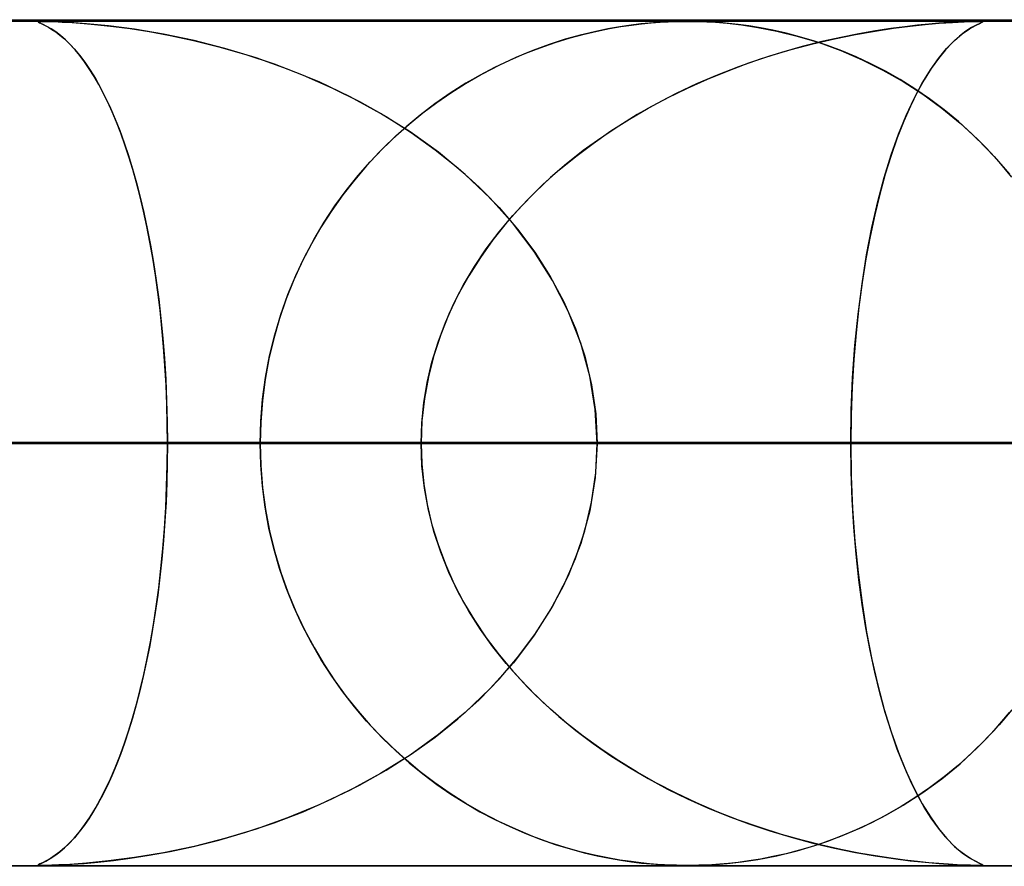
# Model space of a CAD drawing. Header units: millimetres. Extents: x -550 to 550, y -599 to 599.
# Tile 41 of 47: x 197 to 209, y 589 to 599. Entities that reach past the tile are written whole.
import ezdxf

# ---------------------------------------------------------------- set-up
doc = ezdxf.new("R2010")
doc.units = ezdxf.units.MM
doc.layers.add('HIDDEN', color=7, linetype='Continuous')
doc.layers.add('THICK', color=7, linetype='Continuous')

msp = doc.modelspace()

# ---------------------------------------------------------------- linework, layer by layer
at = {"layer": 'HIDDEN'}
for p, q in [((229.578, 598.99), (0, 598.99)), ((451, 598.99), (0, 598.99)), ((229.578, 598.99), (0, 598.99)), ((220.245, 598.98), (0, 598.98)), ((197.524, 598.976), (197.538, 598.979)), ((197.547, 598.98), (197.53, 598.978)), ((197.538, 598.979), (197.569, 598.98)), ((197.576, 598.98), (197.547, 598.98)), ((197.621, 598.979), (197.576, 598.98)), ((197.576, 598.98), (197.631, 598.979)), ((197.683, 598.978), (197.621, 598.979)), ((197.631, 598.979), (197.708, 598.977)), ((205.072, 598.978), (205.003, 598.976)), ((205.055, 598.978), (205.129, 598.98)), ((205.136, 598.98), (205.072, 598.978)), ((205.129, 598.98), (205.2, 598.98)), ((205.199, 598.98), (205.136, 598.98)), ((205.264, 598.98), (205.199, 598.98)), ((205.2, 598.98), (205.271, 598.979)), ((205.333, 598.978), (205.264, 598.98)), ((205.271, 598.979), (205.346, 598.978)), ((205.407, 598.976), (205.333, 598.978)), ((208.471, 598.975), (208.571, 598.979)), ((208.546, 598.978), (208.476, 598.976)), ((208.599, 598.98), (208.546, 598.978)), ((208.571, 598.979), (208.638, 598.98)), ((208.639, 598.98), (208.599, 598.98)), ((208.638, 598.98), (208.677, 598.979)), ((208.667, 598.98), (208.639, 598.98)), ((208.685, 598.978), (208.667, 598.98)), ((208.677, 598.979), (208.691, 598.975)), ((197.53, 598.978), (197.524, 598.975)), ((197.528, 598.97), (197.524, 598.976)), ((197.524, 598.975), (197.528, 598.97)), ((197.528, 598.97), (197.54, 598.964)), ((197.548, 598.96), (197.528, 598.97)), ((197.54, 598.964), (197.559, 598.955)), ((197.581, 598.944), (197.548, 598.96)), ((197.559, 598.955), (197.583, 598.944)), ((197.626, 598.921), (197.581, 598.944)), ((197.583, 598.944), (197.612, 598.929)), ((197.612, 598.929), (197.646, 598.91)), ((197.678, 598.891), (197.626, 598.921)), ((197.646, 598.91), (197.686, 598.886)), ((197.732, 598.855), (197.678, 598.891)), ((197.768, 598.974), (197.683, 598.978)), ((197.686, 598.886), (197.731, 598.856)), ((197.708, 598.977), (197.806, 598.972)), ((197.898, 598.967), (197.768, 598.974)), ((197.806, 598.972), (197.924, 598.965)), ((198.094, 598.953), (197.898, 598.967)), ((197.924, 598.965), (198.065, 598.955)), ((198.065, 598.955), (198.229, 598.94)), ((198.354, 598.927), (198.094, 598.953)), ((198.229, 598.94), (198.412, 598.92)), ((198.662, 598.887), (198.354, 598.927)), ((198.412, 598.92), (198.611, 598.894)), ((198.611, 598.894), (198.834, 598.86)), ((199.006, 598.829), (198.662, 598.887)), ((203.978, 598.829), (204.134, 598.865)), ((204.258, 598.891), (204.101, 598.858)), ((204.134, 598.865), (204.279, 598.895)), ((204.402, 598.916), (204.258, 598.891)), ((204.279, 598.895), (204.414, 598.918)), ((204.533, 598.935), (204.402, 598.916)), ((204.414, 598.918), (204.539, 598.936)), ((204.649, 598.95), (204.533, 598.935)), ((204.539, 598.936), (204.658, 598.951)), ((204.752, 598.96), (204.649, 598.95)), ((204.658, 598.951), (204.772, 598.962)), ((204.845, 598.967), (204.752, 598.96)), ((204.772, 598.962), (204.877, 598.97)), ((204.928, 598.973), (204.845, 598.967)), ((204.877, 598.97), (204.972, 598.975)), ((205.003, 598.976), (204.928, 598.973)), ((204.972, 598.975), (205.055, 598.978)), ((205.346, 598.978), (205.429, 598.975)), ((205.489, 598.972), (205.407, 598.976)), ((205.429, 598.975), (205.533, 598.969)), ((205.582, 598.965), (205.489, 598.972)), ((205.533, 598.969), (205.668, 598.958)), ((205.685, 598.956), (205.582, 598.965)), ((205.668, 598.958), (205.838, 598.939)), ((205.8, 598.944), (205.685, 598.956)), ((205.926, 598.927), (205.8, 598.944)), ((205.838, 598.939), (206.034, 598.909)), ((206.064, 598.904), (205.926, 598.927)), ((206.034, 598.909), (206.256, 598.866)), ((206.211, 598.876), (206.064, 598.904)), ((206.366, 598.841), (206.211, 598.876)), ((206.256, 598.866), (206.498, 598.807)), ((207.186, 598.825), (207.419, 598.866)), ((207.422, 598.867), (207.225, 598.833)), ((207.419, 598.866), (207.635, 598.899)), ((207.605, 598.895), (207.422, 598.867)), ((207.772, 598.917), (207.605, 598.895)), ((207.635, 598.899), (207.832, 598.924)), ((207.921, 598.934), (207.772, 598.917)), ((207.832, 598.924), (208.009, 598.943)), ((208.053, 598.947), (207.921, 598.934)), ((208.009, 598.943), (208.177, 598.957)), ((208.173, 598.957), (208.053, 598.947)), ((208.286, 598.965), (208.173, 598.957)), ((208.177, 598.957), (208.335, 598.968)), ((208.389, 598.971), (208.286, 598.965)), ((208.335, 598.968), (208.471, 598.975)), ((208.476, 598.976), (208.389, 598.971)), ((208.493, 598.863), (208.417, 598.806)), ((208.449, 598.831), (208.534, 598.89)), ((208.56, 598.906), (208.493, 598.863)), ((208.534, 598.89), (208.604, 598.93)), ((208.615, 598.935), (208.56, 598.906)), ((208.604, 598.93), (208.657, 598.955)), ((208.656, 598.955), (208.615, 598.935)), ((208.682, 598.967), (208.656, 598.955)), ((208.657, 598.955), (208.685, 598.969)), ((208.691, 598.975), (208.682, 598.967)), ((208.692, 598.975), (208.685, 598.978)), ((208.685, 598.969), (208.692, 598.975)), ((197.731, 598.856), (197.78, 598.818)), ((197.788, 598.812), (197.732, 598.855)), ((197.78, 598.818), (197.833, 598.773)), ((197.845, 598.762), (197.788, 598.812)), ((197.833, 598.773), (197.889, 598.719)), ((197.902, 598.707), (197.845, 598.762)), ((198.834, 598.86), (199.084, 598.814)), ((199.366, 598.754), (199.006, 598.829)), ((199.084, 598.814), (199.361, 598.755)), ((199.361, 598.755), (199.66, 598.68)), ((199.732, 598.661), (199.366, 598.754)), ((203.754, 598.768), (203.566, 598.707)), ((203.637, 598.731), (203.812, 598.785)), ((203.933, 598.818), (203.754, 598.768)), ((203.812, 598.785), (203.978, 598.829)), ((204.101, 598.858), (203.933, 598.818)), ((206.526, 598.799), (206.366, 598.841)), ((206.498, 598.807), (206.756, 598.729)), ((206.689, 598.751), (206.526, 598.799)), ((206.683, 598.715), (206.938, 598.774)), ((206.855, 598.695), (206.689, 598.751)), ((207.014, 598.791), (206.791, 598.741)), ((206.938, 598.774), (207.186, 598.825)), ((207.225, 598.833), (207.014, 598.791)), ((208.264, 598.658), (208.358, 598.754)), ((208.417, 598.806), (208.335, 598.731)), ((208.358, 598.754), (208.449, 598.831)), ((197.889, 598.719), (197.949, 598.656)), ((197.959, 598.644), (197.902, 598.707)), ((197.949, 598.656), (198.01, 598.582)), ((198.016, 598.576), (197.959, 598.644)), ((199.66, 598.68), (199.978, 598.588)), ((200.102, 598.549), (199.732, 598.661)), ((203.371, 598.636), (203.169, 598.552)), ((203.277, 598.599), (203.457, 598.669)), ((203.566, 598.707), (203.371, 598.636)), ((203.457, 598.669), (203.637, 598.731)), ((206.176, 598.571), (206.428, 598.647)), ((206.557, 598.682), (206.313, 598.613)), ((206.428, 598.647), (206.683, 598.715)), ((206.791, 598.741), (206.557, 598.682)), ((206.756, 598.729), (207.014, 598.635)), ((207.024, 598.631), (206.855, 598.695)), ((207.014, 598.635), (207.266, 598.527)), ((207.195, 598.56), (207.024, 598.631)), ((208.251, 598.643), (208.167, 598.54)), ((208.169, 598.543), (208.264, 598.658)), ((208.335, 598.731), (208.251, 598.643)), ((198.01, 598.582), (198.074, 598.497)), ((198.072, 598.5), (198.016, 598.576)), ((199.978, 598.588), (200.313, 598.477)), ((200.473, 598.417), (200.102, 598.549)), ((202.922, 598.437), (203.099, 598.521)), ((203.169, 598.552), (202.968, 598.459)), ((203.099, 598.521), (203.277, 598.599)), ((206.06, 598.533), (205.804, 598.443)), ((205.927, 598.488), (206.176, 598.571)), ((206.313, 598.613), (206.06, 598.533)), ((207.367, 598.479), (207.195, 598.56)), ((207.266, 598.527), (207.512, 598.405)), ((208.072, 598.407), (208.169, 598.543)), ((208.167, 598.54), (208.083, 598.422)), ((198.128, 598.418), (198.072, 598.5)), ((198.074, 598.497), (198.138, 598.404)), ((198.184, 598.33), (198.128, 598.418)), ((198.138, 598.404), (198.2, 598.303)), ((200.313, 598.477), (200.658, 598.344)), ((200.844, 598.264), (200.473, 598.417)), ((202.747, 598.344), (202.922, 598.437)), ((202.968, 598.459), (202.772, 598.357)), ((205.438, 598.297), (205.681, 598.396)), ((205.804, 598.443), (205.553, 598.345)), ((205.681, 598.396), (205.927, 598.488)), ((207.54, 598.39), (207.367, 598.479)), ((207.512, 598.405), (207.751, 598.269)), ((207.976, 598.25), (208.072, 598.407)), ((208.083, 598.422), (207.999, 598.29)), ((198.239, 598.235), (198.184, 598.33)), ((198.2, 598.303), (198.261, 598.194)), ((200.658, 598.344), (200.997, 598.194)), ((202.575, 598.244), (202.747, 598.344)), ((202.772, 598.357), (202.581, 598.248)), ((205.2, 598.191), (205.438, 598.297)), ((205.553, 598.345), (205.307, 598.24)), ((207.715, 598.291), (207.54, 598.39)), ((207.889, 598.182), (207.715, 598.291)), ((207.999, 598.29), (207.917, 598.142)), ((198.293, 598.133), (198.239, 598.235)), ((198.261, 598.194), (198.32, 598.078)), ((201.212, 598.089), (200.844, 598.264)), ((200.997, 598.194), (201.323, 598.031)), ((202.581, 598.248), (202.395, 598.13)), ((202.404, 598.136), (202.575, 598.244)), ((204.966, 598.076), (205.2, 598.191)), ((205.307, 598.24), (205.068, 598.127)), ((207.751, 598.269), (207.983, 598.119)), ((207.88, 598.07), (207.976, 598.25)), ((208.062, 598.063), (207.889, 598.182)), ((198.346, 598.024), (198.293, 598.133)), ((198.32, 598.078), (198.378, 597.955)), ((201.572, 597.892), (201.212, 598.089)), ((202.395, 598.13), (202.215, 598.005)), ((202.237, 598.021), (202.404, 598.136)), ((204.737, 597.953), (204.966, 598.076)), ((205.068, 598.127), (204.834, 598.006)), ((207.787, 597.869), (207.88, 598.07)), ((207.917, 598.142), (207.836, 597.978)), ((207.983, 598.119), (208.207, 597.955)), ((208.234, 597.934), (208.062, 598.063)), ((198.398, 597.909), (198.346, 598.024)), ((198.378, 597.955), (198.434, 597.825)), ((201.323, 598.031), (201.636, 597.855)), ((202.215, 598.005), (202.041, 597.873)), ((202.072, 597.897), (202.237, 598.021)), ((204.513, 597.823), (204.737, 597.953)), ((204.834, 598.006), (204.607, 597.878)), ((207.836, 597.978), (207.757, 597.799)), ((208.207, 597.955), (208.423, 597.778)), ((208.403, 597.795), (208.234, 597.934)), ((198.449, 597.787), (198.398, 597.909)), ((198.434, 597.825), (198.488, 597.688)), ((201.921, 597.674), (201.572, 597.892)), ((201.636, 597.855), (201.934, 597.665)), ((202.041, 597.873), (201.873, 597.733)), ((201.911, 597.766), (202.072, 597.897)), ((204.295, 597.684), (204.513, 597.823)), ((204.607, 597.878), (204.387, 597.743)), ((207.696, 597.646), (207.787, 597.869)), ((198.499, 597.658), (198.449, 597.787)), ((201.873, 597.733), (201.711, 597.586)), ((201.753, 597.626), (201.911, 597.766)), ((204.387, 597.743), (204.174, 597.601)), ((207.757, 597.799), (207.681, 597.604)), ((208.568, 597.646), (208.403, 597.795)), ((208.423, 597.778), (208.629, 597.587)), ((198.488, 597.688), (198.54, 597.544)), ((198.548, 597.522), (198.499, 597.658)), ((201.711, 597.586), (201.555, 597.433)), ((201.599, 597.478), (201.753, 597.626)), ((202.255, 597.433), (201.921, 597.674)), ((201.934, 597.665), (202.217, 597.462)), ((204.174, 597.601), (203.968, 597.453)), ((204.084, 597.538), (204.295, 597.684)), ((207.681, 597.604), (207.607, 597.394)), ((207.61, 597.401), (207.696, 597.646)), ((208.729, 597.487), (208.568, 597.646)), ((208.629, 597.587), (208.825, 597.384)), ((198.54, 597.544), (198.591, 597.394)), ((198.595, 597.379), (198.548, 597.522)), ((201.45, 597.321), (201.599, 597.478)), ((203.879, 597.383), (204.084, 597.538)), ((208.885, 597.318), (208.729, 597.487)), ((198.591, 597.394), (198.639, 597.237)), ((198.641, 597.229), (198.595, 597.379)), ((201.555, 597.433), (201.405, 597.272)), ((202.217, 597.462), (202.485, 597.247)), ((202.572, 597.171), (202.255, 597.433)), ((203.681, 597.22), (203.879, 597.383)), ((203.968, 597.453), (203.771, 597.297)), ((207.528, 597.136), (207.61, 597.401)), ((207.607, 597.394), (207.538, 597.172)), ((208.825, 597.384), (209.008, 597.172)), ((198.639, 597.237), (198.685, 597.073)), ((201.405, 597.272), (201.262, 597.104)), ((201.306, 597.156), (201.45, 597.321)), ((202.485, 597.247), (202.737, 597.02)), ((203.771, 597.297), (203.581, 597.133)), ((209.035, 597.139), (208.885, 597.318)), ((198.686, 597.071), (198.641, 597.229)), ((201.166, 596.981), (201.306, 597.156)), ((202.869, 596.888), (202.572, 597.171)), ((203.581, 597.133), (203.399, 596.962)), ((203.49, 597.05), (203.681, 597.22)), ((207.452, 596.85), (207.528, 597.136)), ((207.538, 597.172), (207.474, 596.938)), ((198.685, 597.073), (198.73, 596.901)), ((198.728, 596.907), (198.686, 597.071)), ((201.262, 597.104), (201.126, 596.928)), ((202.737, 597.02), (202.972, 596.779)), ((203.309, 596.871), (203.49, 597.05)), ((198.769, 596.735), (198.728, 596.907)), ((198.73, 596.901), (198.772, 596.721)), ((201.126, 596.928), (200.995, 596.743)), ((201.032, 596.798), (201.166, 596.981)), ((203.142, 596.584), (202.869, 596.888)), ((203.399, 596.962), (203.225, 596.782)), ((207.474, 596.938), (207.414, 596.693)), ((200.905, 596.605), (201.032, 596.798)), ((202.972, 596.779), (203.192, 596.523)), ((203.225, 596.782), (203.058, 596.594)), ((203.136, 596.684), (203.309, 596.871)), ((207.382, 596.544), (207.452, 596.85)), ((198.807, 596.556), (198.769, 596.735)), ((198.772, 596.721), (198.812, 596.532)), ((200.995, 596.743), (200.871, 596.55)), ((202.974, 596.49), (203.136, 596.684)), ((207.414, 596.693), (207.36, 596.438)), ((198.844, 596.371), (198.807, 596.556)), ((200.871, 596.55), (200.754, 596.349)), ((200.785, 596.404), (200.905, 596.605)), ((203.058, 596.594), (202.9, 596.396)), ((203.389, 596.259), (203.142, 596.584)), ((207.319, 596.22), (207.382, 596.544)), ((198.812, 596.532), (198.85, 596.335)), ((202.822, 596.289), (202.974, 596.49)), ((203.192, 596.523), (203.394, 596.251)), ((207.36, 596.438), (207.31, 596.172)), ((198.878, 596.179), (198.844, 596.371)), ((198.85, 596.335), (198.886, 596.13)), ((200.754, 596.349), (200.646, 596.14)), ((200.673, 596.194), (200.785, 596.404)), ((202.9, 596.396), (202.753, 596.189)), ((200.57, 595.976), (200.673, 596.194)), ((202.753, 596.189), (202.616, 595.973)), ((202.682, 596.081), (202.822, 596.289)), ((203.606, 595.916), (203.389, 596.259)), ((203.394, 596.251), (203.577, 595.965)), ((207.264, 595.877), (207.319, 596.22)), ((198.909, 595.981), (198.878, 596.179)), ((198.886, 596.13), (198.918, 595.917)), ((200.646, 596.14), (200.547, 595.923)), ((202.554, 595.866), (202.682, 596.081)), ((207.31, 596.172), (207.266, 595.894)), ((198.938, 595.777), (198.909, 595.981)), ((200.476, 595.75), (200.57, 595.976)), ((202.616, 595.973), (202.491, 595.749)), ((203.577, 595.965), (203.738, 595.664)), ((198.918, 595.917), (198.948, 595.696)), ((200.547, 595.923), (200.457, 595.699)), ((202.439, 595.645), (202.554, 595.866)), ((203.79, 595.554), (203.606, 595.916)), ((207.217, 595.518), (207.264, 595.877)), ((207.266, 595.894), (207.227, 595.603)), ((198.964, 595.567), (198.938, 595.777)), ((200.393, 595.516), (200.476, 595.75)), ((202.491, 595.749), (202.38, 595.517)), ((198.948, 595.696), (198.974, 595.468)), ((200.457, 595.699), (200.377, 595.468)), ((202.338, 595.419), (202.439, 595.645)), ((203.738, 595.664), (203.875, 595.349)), ((207.227, 595.603), (207.194, 595.298)), ((198.986, 595.352), (198.964, 595.567)), ((200.32, 595.274), (200.393, 595.516)), ((202.38, 595.517), (202.283, 595.277)), ((203.938, 595.175), (203.79, 595.554)), ((207.18, 595.146), (207.217, 595.518)), ((198.974, 595.468), (198.997, 595.234)), ((200.377, 595.468), (200.308, 595.232)), ((202.251, 595.187), (202.338, 595.419)), ((199.006, 595.131), (198.986, 595.352)), ((200.259, 595.025), (200.32, 595.274)), ((202.283, 595.277), (202.202, 595.031)), ((203.875, 595.349), (203.985, 595.022)), ((207.194, 595.298), (207.167, 594.981)), ((198.997, 595.234), (199.016, 594.994)), ((200.308, 595.232), (200.252, 594.991)), ((202.179, 594.951), (202.251, 595.187)), ((204.045, 594.787), (203.938, 595.175)), ((207.153, 594.765), (207.18, 595.146)), ((199.022, 594.907), (199.006, 595.131)), ((200.211, 594.771), (200.259, 595.025)), ((202.202, 595.031), (202.137, 594.778)), ((203.985, 595.022), (204.066, 594.683)), ((199.016, 594.994), (199.031, 594.749)), ((199.035, 594.68), (199.022, 594.907)), ((200.252, 594.991), (200.207, 594.745)), ((202.123, 594.712), (202.179, 594.951)), ((207.167, 594.981), (207.148, 594.655)), ((204.11, 594.391), (204.045, 594.787)), ((199.031, 594.749), (199.042, 594.499)), ((199.044, 594.451), (199.035, 594.68)), ((200.207, 594.745), (200.174, 594.496)), ((200.176, 594.513), (200.211, 594.771)), ((202.083, 594.472), (202.123, 594.712)), ((202.137, 594.778), (202.09, 594.52)), ((204.066, 594.683), (204.115, 594.339)), ((207.137, 594.379), (207.153, 594.765)), ((207.148, 594.655), (207.136, 594.324)), ((199.042, 594.499), (199.049, 594.245)), ((199.05, 594.221), (199.044, 594.451)), ((200.174, 594.496), (200.154, 594.243)), ((200.155, 594.253), (200.176, 594.513)), ((202.059, 594.231), (202.083, 594.472)), ((202.09, 594.52), (202.061, 594.256)), ((204.132, 593.99), (204.11, 594.391)), ((204.115, 594.339), (204.132, 593.99)), ((207.132, 593.99), (207.137, 594.379)), ((207.136, 594.324), (207.132, 593.99)), ((199.049, 594.245), (199.051, 593.99)), ((199.051, 593.99), (199.05, 594.221)), ((200.148, 593.99), (200.155, 594.253)), ((200.154, 594.243), (200.148, 593.99)), ((202.061, 594.256), (202.051, 593.99)), ((202.051, 593.99), (202.059, 594.231)), ((207.132, 593.99), (0, 593.99)), ((0, 593.99), (202.051, 593.99)), ((0, 593.99), (207.132, 593.99)), ((202.051, 593.99), (0, 593.99)), ((218.739, 593.99), (0, 593.99)), ((0, 593.99), (213.658, 593.99)), ((0, 593.99), (218.739, 593.99)), ((213.658, 593.99), (0, 593.99)), ((106.187, 593.99), (200.148, 593.99)), ((200.148, 593.99), (106.187, 593.99)), ((210.131, 593.99), (111.269, 593.99)), ((111.269, 593.99), (210.131, 593.99)), ((117.797, 593.99), (222.954, 593.99)), ((222.954, 593.99), (117.797, 593.99)), ((232.936, 593.99), (122.878, 593.99)), ((122.878, 593.99), (232.936, 593.99)), ((129.405, 593.99), (245.759, 593.99)), ((245.759, 593.99), (129.405, 593.99)), ((255.741, 593.99), (134.487, 593.99)), ((134.487, 593.99), (255.741, 593.99)), ((141.014, 593.99), (268.563, 593.99)), ((268.563, 593.99), (141.014, 593.99)), ((278.545, 593.99), (146.095, 593.99)), ((146.095, 593.99), (278.545, 593.99)), ((152.622, 593.99), (291.367, 593.99)), ((291.367, 593.99), (152.622, 593.99)), ((301.349, 593.99), (157.703, 593.99)), ((157.703, 593.99), (301.349, 593.99)), ((164.229, 593.99), (314.17, 593.99)), ((314.17, 593.99), (164.229, 593.99)), ((324.151, 593.99), (169.31, 593.99)), ((169.31, 593.99), (324.151, 593.99)), ((175.837, 593.99), (336.973, 593.99)), ((336.973, 593.99), (175.837, 593.99)), ((346.954, 593.99), (180.918, 593.99)), ((180.918, 593.99), (346.954, 593.99)), ((200.148, 593.99), (187.323, 593.99)), ((187.323, 593.99), (200.148, 593.99)), ((187.444, 593.99), (359.775, 593.99)), ((359.775, 593.99), (187.444, 593.99)), ((369.756, 593.99), (192.525, 593.99)), ((192.525, 593.99), (369.756, 593.99)), ((192.525, 593.99), (199.051, 593.99)), ((199.051, 593.99), (192.525, 593.99)), ((202.051, 593.99), (195.525, 593.99)), ((195.525, 593.99), (202.051, 593.99)), ((199.049, 593.735), (199.051, 593.99)), ((199.051, 593.99), (199.05, 593.758)), ((199.051, 593.99), (382.577, 593.99)), ((382.577, 593.99), (199.051, 593.99)), ((200.148, 593.99), (200.155, 593.727)), ((200.154, 593.737), (200.148, 593.99)), ((202.051, 593.99), (202.059, 593.749)), ((202.061, 593.724), (202.051, 593.99)), ((204.132, 593.99), (204.11, 593.589)), ((204.115, 593.641), (204.132, 593.99)), ((392.558, 593.99), (204.132, 593.99)), ((204.132, 593.99), (392.558, 593.99)), ((204.132, 593.99), (210.658, 593.99)), ((210.658, 593.99), (204.132, 593.99)), ((207.136, 593.656), (207.132, 593.99)), ((207.132, 593.99), (207.137, 593.601)), ((213.658, 593.99), (207.132, 593.99)), ((207.132, 593.99), (213.658, 593.99)), ((199.05, 593.758), (199.044, 593.527)), ((202.059, 593.749), (202.083, 593.508)), ((199.042, 593.481), (199.049, 593.735)), ((200.174, 593.484), (200.154, 593.737)), ((200.155, 593.727), (200.176, 593.466)), ((202.09, 593.46), (202.061, 593.724)), ((204.066, 593.297), (204.115, 593.641)), ((207.148, 593.325), (207.136, 593.656)), ((199.044, 593.527), (199.035, 593.297)), ((202.083, 593.508), (202.123, 593.268)), ((204.11, 593.589), (204.045, 593.193)), ((207.137, 593.601), (207.153, 593.215)), ((199.031, 593.231), (199.042, 593.481)), ((200.207, 593.235), (200.174, 593.484)), ((200.176, 593.466), (200.211, 593.209)), ((202.137, 593.202), (202.09, 593.46)), ((199.035, 593.297), (199.022, 593.07)), ((203.985, 592.958), (204.066, 593.297)), ((207.167, 592.999), (207.148, 593.325)), ((199.016, 592.986), (199.031, 593.231)), ((200.252, 592.989), (200.207, 593.235)), ((200.211, 593.209), (200.259, 592.955)), ((202.123, 593.268), (202.179, 593.029)), ((202.202, 592.949), (202.137, 593.202)), ((204.045, 593.193), (203.938, 592.805)), ((207.153, 593.215), (207.18, 592.834)), ((199.022, 593.07), (199.006, 592.844)), ((198.997, 592.746), (199.016, 592.986)), ((200.308, 592.748), (200.252, 592.989)), ((200.259, 592.955), (200.32, 592.706)), ((202.179, 593.029), (202.251, 592.793)), ((202.283, 592.703), (202.202, 592.949)), ((203.875, 592.631), (203.985, 592.958)), ((207.194, 592.682), (207.167, 592.999)), ((199.006, 592.844), (198.986, 592.623)), ((207.18, 592.834), (207.217, 592.462)), ((198.974, 592.512), (198.997, 592.746)), ((200.377, 592.512), (200.308, 592.748)), ((200.32, 592.706), (200.393, 592.464)), ((202.251, 592.793), (202.338, 592.561)), ((202.38, 592.463), (202.283, 592.703)), ((203.938, 592.805), (203.79, 592.426)), ((198.986, 592.623), (198.963, 592.407)), ((203.738, 592.316), (203.875, 592.631)), ((207.227, 592.377), (207.194, 592.682)), ((198.948, 592.284), (198.974, 592.512)), ((200.457, 592.281), (200.377, 592.512)), ((200.393, 592.464), (200.476, 592.23)), ((202.338, 592.561), (202.439, 592.335)), ((202.491, 592.231), (202.38, 592.463)), ((207.217, 592.462), (207.264, 592.103)), ((198.963, 592.407), (198.937, 592.196)), ((203.79, 592.426), (203.606, 592.064)), ((207.266, 592.086), (207.227, 592.377)), ((198.918, 592.063), (198.948, 592.284)), ((200.547, 592.057), (200.457, 592.281)), ((200.476, 592.23), (200.57, 592.004)), ((202.439, 592.335), (202.554, 592.114)), ((202.616, 592.007), (202.491, 592.231)), ((203.577, 592.015), (203.738, 592.316)), ((198.937, 592.196), (198.908, 591.991)), ((202.554, 592.114), (202.682, 591.899)), ((198.886, 591.85), (198.918, 592.063)), ((200.646, 591.84), (200.547, 592.057)), ((200.57, 592.004), (200.673, 591.786)), ((202.753, 591.791), (202.616, 592.007)), ((203.606, 592.064), (203.389, 591.721)), ((203.394, 591.729), (203.577, 592.015)), ((207.264, 592.103), (207.319, 591.76)), ((207.31, 591.808), (207.266, 592.086)), ((198.908, 591.991), (198.876, 591.793)), ((202.682, 591.899), (202.822, 591.691)), ((198.876, 591.793), (198.842, 591.6)), ((198.85, 591.645), (198.886, 591.85)), ((200.754, 591.631), (200.646, 591.84)), ((200.673, 591.786), (200.785, 591.576)), ((202.9, 591.584), (202.753, 591.791)), ((207.36, 591.542), (207.31, 591.808)), ((207.319, 591.76), (207.382, 591.436)), ((198.812, 591.448), (198.85, 591.645)), ((202.822, 591.691), (202.974, 591.49)), ((203.389, 591.721), (203.142, 591.396)), ((203.192, 591.457), (203.394, 591.729)), ((198.842, 591.6), (198.805, 591.414)), ((200.871, 591.43), (200.754, 591.631)), ((200.785, 591.576), (200.905, 591.375)), ((203.058, 591.386), (202.9, 591.584)), ((207.414, 591.287), (207.36, 591.542)), ((198.805, 591.414), (198.766, 591.235)), ((198.772, 591.259), (198.812, 591.448)), ((200.995, 591.237), (200.871, 591.43)), ((202.972, 591.201), (203.192, 591.457)), ((202.974, 591.49), (203.136, 591.296)), ((207.382, 591.436), (207.452, 591.13)), ((200.905, 591.375), (201.032, 591.182)), ((203.142, 591.396), (202.869, 591.092)), ((203.225, 591.198), (203.058, 591.386)), ((203.136, 591.296), (203.309, 591.109)), ((198.766, 591.235), (198.726, 591.063)), ((198.73, 591.079), (198.772, 591.259)), ((201.126, 591.052), (200.995, 591.237)), ((201.032, 591.182), (201.166, 590.999)), ((202.737, 590.96), (202.972, 591.201)), ((203.399, 591.018), (203.225, 591.198)), ((207.474, 591.042), (207.414, 591.287)), ((198.726, 591.063), (198.683, 590.898)), ((198.685, 590.907), (198.73, 591.079)), ((202.869, 591.092), (202.572, 590.809)), ((203.309, 591.109), (203.49, 590.93)), ((207.452, 591.13), (207.528, 590.844)), ((201.262, 590.876), (201.126, 591.052)), ((201.166, 590.999), (201.306, 590.824)), ((202.485, 590.733), (202.737, 590.96)), ((203.581, 590.846), (203.399, 591.018)), ((207.538, 590.808), (207.474, 591.042)), ((198.683, 590.898), (198.638, 590.741)), ((198.639, 590.743), (198.685, 590.907)), ((201.405, 590.708), (201.262, 590.876)), ((203.49, 590.93), (203.681, 590.76)), ((203.771, 590.683), (203.581, 590.846)), ((207.528, 590.844), (207.61, 590.579)), ((209.035, 590.841), (208.885, 590.662)), ((198.591, 590.586), (198.639, 590.743)), ((198.638, 590.741), (198.592, 590.591)), ((201.306, 590.824), (201.45, 590.659)), ((202.217, 590.518), (202.485, 590.733)), ((202.572, 590.809), (202.255, 590.547)), ((203.681, 590.76), (203.879, 590.597)), ((207.607, 590.586), (207.538, 590.808)), ((208.825, 590.596), (209.008, 590.808)), ((201.555, 590.547), (201.405, 590.708)), ((201.45, 590.659), (201.599, 590.502)), ((203.968, 590.527), (203.771, 590.683)), ((203.879, 590.597), (204.084, 590.442)), ((208.885, 590.662), (208.729, 590.493)), ((198.54, 590.436), (198.591, 590.586)), ((198.592, 590.591), (198.544, 590.447)), ((201.711, 590.394), (201.555, 590.547)), ((201.599, 590.502), (201.753, 590.354)), ((202.255, 590.547), (201.921, 590.306)), ((201.934, 590.315), (202.217, 590.518)), ((204.174, 590.379), (203.968, 590.527)), ((207.681, 590.376), (207.607, 590.586)), ((207.61, 590.579), (207.696, 590.334)), ((208.729, 590.493), (208.568, 590.334)), ((208.629, 590.393), (208.825, 590.596)), ((198.488, 590.292), (198.54, 590.436)), ((198.544, 590.447), (198.495, 590.311)), ((201.873, 590.247), (201.711, 590.394)), ((204.084, 590.442), (204.295, 590.296)), ((204.387, 590.237), (204.174, 590.379)), ((207.757, 590.181), (207.681, 590.376)), ((208.423, 590.202), (208.629, 590.393)), ((198.434, 590.155), (198.488, 590.292)), ((198.495, 590.311), (198.445, 590.182)), ((201.921, 590.306), (201.572, 590.088)), ((201.636, 590.125), (201.934, 590.315)), ((201.753, 590.354), (201.911, 590.214)), ((202.041, 590.107), (201.873, 590.247)), ((204.295, 590.296), (204.513, 590.157)), ((207.696, 590.334), (207.787, 590.111)), ((208.568, 590.334), (208.403, 590.185)), ((198.378, 590.025), (198.434, 590.155)), ((198.445, 590.182), (198.394, 590.06)), ((201.911, 590.214), (202.072, 590.083)), ((204.607, 590.102), (204.387, 590.237)), ((204.513, 590.157), (204.737, 590.027)), ((207.836, 590.002), (207.757, 590.181)), ((208.207, 590.025), (208.423, 590.202)), ((208.403, 590.185), (208.234, 590.046)), ((198.32, 589.902), (198.378, 590.025)), ((198.394, 590.06), (198.341, 589.945)), ((201.572, 590.088), (201.212, 589.891)), ((201.323, 589.949), (201.636, 590.125)), ((202.215, 589.975), (202.041, 590.107)), ((202.072, 590.083), (202.237, 589.959)), ((204.834, 589.974), (204.607, 590.102)), ((204.737, 590.027), (204.966, 589.904)), ((207.787, 590.111), (207.88, 589.91)), ((207.983, 589.861), (208.207, 590.025)), ((208.234, 590.046), (208.062, 589.917)), ((198.261, 589.786), (198.32, 589.902)), ((198.341, 589.945), (198.288, 589.837)), ((200.997, 589.786), (201.323, 589.949)), ((202.395, 589.85), (202.215, 589.975)), ((202.237, 589.959), (202.404, 589.844)), ((205.068, 589.853), (204.834, 589.974)), ((204.966, 589.904), (205.2, 589.789)), ((207.917, 589.838), (207.836, 590.002)), ((207.88, 589.91), (207.976, 589.73)), ((208.062, 589.917), (207.889, 589.798)), ((198.2, 589.677), (198.261, 589.786)), ((198.288, 589.837), (198.233, 589.735)), ((200.658, 589.636), (200.997, 589.786)), ((201.212, 589.891), (200.844, 589.716)), ((202.581, 589.732), (202.395, 589.85)), ((202.404, 589.844), (202.575, 589.736)), ((205.307, 589.74), (205.068, 589.853)), ((205.2, 589.789), (205.438, 589.683)), ((207.889, 589.798), (207.715, 589.689)), ((207.751, 589.711), (207.983, 589.861)), ((207.999, 589.69), (207.917, 589.838)), ((198.138, 589.576), (198.2, 589.677)), ((198.233, 589.735), (198.178, 589.64)), ((200.844, 589.716), (200.473, 589.563)), ((202.575, 589.736), (202.747, 589.636)), ((202.772, 589.623), (202.581, 589.732)), ((205.553, 589.635), (205.307, 589.74)), ((205.438, 589.683), (205.681, 589.584)), ((207.512, 589.575), (207.751, 589.711)), ((207.715, 589.689), (207.54, 589.59)), ((207.976, 589.73), (208.072, 589.573)), ((208.083, 589.558), (207.999, 589.69)), ((198.122, 589.552), (198.066, 589.471)), ((198.074, 589.483), (198.138, 589.576)), ((198.178, 589.64), (198.122, 589.552)), ((200.473, 589.563), (200.102, 589.431)), ((200.313, 589.503), (200.658, 589.636)), ((202.747, 589.636), (202.922, 589.544)), ((202.968, 589.521), (202.772, 589.623)), ((205.804, 589.537), (205.553, 589.635)), ((205.681, 589.584), (205.927, 589.492)), ((207.266, 589.453), (207.512, 589.575)), ((207.54, 589.59), (207.367, 589.501)), ((208.072, 589.573), (208.169, 589.437)), ((208.167, 589.44), (208.083, 589.558)), ((198.066, 589.471), (198.009, 589.396)), ((198.01, 589.398), (198.074, 589.483)), ((199.978, 589.392), (200.313, 589.503)), ((202.922, 589.544), (203.099, 589.459)), ((203.169, 589.428), (202.968, 589.521)), ((203.099, 589.459), (203.277, 589.381)), ((206.06, 589.447), (205.804, 589.537)), ((205.927, 589.492), (206.176, 589.409)), ((206.313, 589.367), (206.06, 589.447)), ((207.014, 589.345), (207.266, 589.453)), ((207.367, 589.501), (207.195, 589.42)), ((208.251, 589.337), (208.167, 589.44)), ((208.169, 589.437), (208.264, 589.322)), ((197.889, 589.261), (197.949, 589.324)), ((197.952, 589.328), (197.894, 589.266)), ((197.949, 589.324), (198.01, 589.398)), ((198.009, 589.396), (197.952, 589.328)), ((199.732, 589.319), (199.366, 589.226)), ((199.66, 589.299), (199.978, 589.392)), ((200.102, 589.431), (199.732, 589.319)), ((203.371, 589.344), (203.169, 589.428)), ((203.277, 589.381), (203.457, 589.311)), ((203.566, 589.273), (203.371, 589.344)), ((206.176, 589.409), (206.428, 589.333)), ((206.557, 589.298), (206.313, 589.367)), ((206.428, 589.333), (206.683, 589.265)), ((206.756, 589.251), (207.014, 589.345)), ((207.024, 589.349), (206.855, 589.285)), ((207.195, 589.42), (207.024, 589.349)), ((208.335, 589.249), (208.251, 589.337)), ((208.264, 589.322), (208.358, 589.226)), ((197.78, 589.162), (197.833, 589.207)), ((197.837, 589.211), (197.781, 589.162)), ((197.833, 589.207), (197.889, 589.261)), ((197.894, 589.266), (197.837, 589.211)), ((199.366, 589.226), (199.006, 589.151)), ((199.084, 589.166), (199.361, 589.225)), ((199.361, 589.225), (199.66, 589.299)), ((203.457, 589.311), (203.637, 589.249)), ((203.754, 589.212), (203.566, 589.273)), ((203.637, 589.249), (203.812, 589.195)), ((203.933, 589.162), (203.754, 589.212)), ((206.498, 589.173), (206.756, 589.251)), ((206.689, 589.229), (206.526, 589.181)), ((206.791, 589.239), (206.557, 589.298)), ((206.683, 589.265), (206.938, 589.206)), ((206.855, 589.285), (206.689, 589.229)), ((207.014, 589.189), (206.791, 589.239)), ((206.938, 589.206), (207.186, 589.155)), ((208.417, 589.174), (208.335, 589.249)), ((208.358, 589.226), (208.449, 589.149)), ((197.67, 589.084), (197.619, 589.055)), ((197.646, 589.07), (197.686, 589.094)), ((197.725, 589.12), (197.67, 589.084)), ((197.686, 589.094), (197.731, 589.124)), ((197.781, 589.162), (197.725, 589.12)), ((197.731, 589.124), (197.78, 589.162)), ((198.662, 589.093), (198.354, 589.053)), ((198.412, 589.06), (198.611, 589.086)), ((198.611, 589.086), (198.834, 589.12)), ((199.006, 589.151), (198.662, 589.093)), ((198.834, 589.12), (199.084, 589.166)), ((203.812, 589.195), (203.978, 589.151)), ((204.101, 589.122), (203.933, 589.162)), ((203.978, 589.151), (204.134, 589.115)), ((204.258, 589.089), (204.101, 589.122)), ((204.134, 589.115), (204.279, 589.085)), ((204.402, 589.064), (204.258, 589.089)), ((204.279, 589.085), (204.414, 589.062)), ((206.034, 589.071), (206.256, 589.114)), ((206.211, 589.104), (206.064, 589.076)), ((206.366, 589.139), (206.211, 589.104)), ((206.256, 589.114), (206.498, 589.173)), ((206.526, 589.181), (206.366, 589.139)), ((207.225, 589.147), (207.014, 589.189)), ((207.186, 589.155), (207.419, 589.114)), ((207.422, 589.113), (207.225, 589.147)), ((207.419, 589.114), (207.635, 589.081)), ((207.605, 589.085), (207.422, 589.113)), ((207.772, 589.063), (207.605, 589.085)), ((208.493, 589.117), (208.417, 589.174)), ((208.449, 589.149), (208.534, 589.09)), ((208.56, 589.074), (208.493, 589.117)), ((208.534, 589.09), (208.604, 589.05)), ((0, 589), (220.245, 589)), ((229.578, 588.99), (0, 588.99)), ((451, 588.99), (0, 588.99)), ((229.578, 588.99), (0, 588.99)), ((104.727, 589), (205.2, 589)), ((116.333, 589), (228, 589)), ((127.939, 589), (250.8, 589)), ((139.546, 589), (273.6, 589)), ((151.152, 589), (296.4, 589)), ((162.758, 589), (319.2, 589)), ((174.364, 589), (342, 589)), ((185.97, 589), (364.8, 589)), ((197.524, 589.005), (197.528, 589.01)), ((197.53, 589.002), (197.524, 589.005)), ((197.543, 589.018), (197.526, 589.009)), ((197.526, 589.009), (197.526, 589.003)), ((197.526, 589.003), (197.542, 589.001)), ((197.528, 589.01), (197.54, 589.016)), ((197.547, 589), (197.53, 589.002)), ((197.54, 589.016), (197.559, 589.025)), ((197.542, 589.001), (197.576, 589)), ((197.575, 589.033), (197.543, 589.018)), ((197.576, 589), (197.547, 589)), ((197.559, 589.025), (197.583, 589.036)), ((197.619, 589.055), (197.575, 589.033)), ((197.576, 589), (197.631, 589.001)), ((197.621, 589), (197.576, 589)), ((197.576, 589), (387.6, 589)), ((197.583, 589.036), (197.612, 589.051)), ((197.612, 589.051), (197.646, 589.07)), ((197.683, 589.002), (197.621, 589)), ((197.631, 589.001), (197.708, 589.003)), ((197.768, 589.006), (197.683, 589.002)), ((197.708, 589.003), (197.806, 589.008)), ((197.898, 589.013), (197.768, 589.006)), ((197.806, 589.008), (197.924, 589.015)), ((198.094, 589.027), (197.898, 589.013)), ((197.924, 589.015), (198.065, 589.025)), ((198.065, 589.025), (198.229, 589.04)), ((198.354, 589.053), (198.094, 589.027)), ((198.229, 589.04), (198.412, 589.06)), ((204.533, 589.045), (204.402, 589.064)), ((204.414, 589.062), (204.539, 589.044)), ((204.649, 589.03), (204.533, 589.045)), ((204.539, 589.044), (204.658, 589.029)), ((204.752, 589.02), (204.649, 589.03)), ((204.658, 589.029), (204.772, 589.018)), ((204.845, 589.013), (204.752, 589.02)), ((204.772, 589.018), (204.877, 589.01)), ((204.928, 589.007), (204.845, 589.013)), ((204.877, 589.01), (204.972, 589.005)), ((205.003, 589.004), (204.928, 589.007)), ((204.972, 589.005), (205.055, 589.002)), ((205.072, 589.002), (205.003, 589.004)), ((205.055, 589.002), (205.129, 589)), ((205.136, 589), (205.072, 589.002)), ((205.129, 589), (205.2, 589)), ((205.199, 589), (205.136, 589)), ((205.264, 589), (205.199, 589)), ((205.2, 589), (205.271, 589)), ((205.333, 589.002), (205.264, 589)), ((205.271, 589), (205.346, 589.002)), ((205.407, 589.004), (205.333, 589.002)), ((205.346, 589.002), (205.429, 589.005)), ((205.489, 589.008), (205.407, 589.004)), ((205.429, 589.005), (205.533, 589.011)), ((205.582, 589.015), (205.489, 589.008)), ((205.533, 589.011), (205.668, 589.022)), ((205.685, 589.024), (205.582, 589.015)), ((205.668, 589.022), (205.838, 589.041)), ((205.8, 589.036), (205.685, 589.024)), ((205.926, 589.053), (205.8, 589.036)), ((205.838, 589.041), (206.034, 589.071)), ((206.064, 589.076), (205.926, 589.053)), ((207.635, 589.081), (207.832, 589.056)), ((207.921, 589.046), (207.772, 589.063)), ((207.832, 589.056), (208.009, 589.037)), ((208.053, 589.033), (207.921, 589.046)), ((208.009, 589.037), (208.177, 589.023)), ((208.173, 589.023), (208.053, 589.033)), ((208.286, 589.015), (208.173, 589.023)), ((208.177, 589.023), (208.335, 589.012)), ((208.389, 589.009), (208.286, 589.015)), ((208.335, 589.012), (208.471, 589.005)), ((208.476, 589.004), (208.389, 589.009)), ((208.471, 589.005), (208.571, 589.001)), ((208.546, 589.002), (208.476, 589.004)), ((208.599, 589), (208.546, 589.002)), ((208.615, 589.045), (208.56, 589.074)), ((208.571, 589.001), (208.638, 589)), ((208.639, 589), (208.599, 589)), ((208.604, 589.05), (208.657, 589.025)), ((208.656, 589.025), (208.615, 589.045)), ((208.638, 589), (208.677, 589.001)), ((208.667, 589), (208.639, 589)), ((208.682, 589.013), (208.656, 589.025)), ((208.657, 589.025), (208.685, 589.011)), ((208.685, 589.002), (208.667, 589)), ((208.677, 589.001), (208.691, 589.005)), ((208.691, 589.005), (208.682, 589.013)), ((208.685, 589.011), (208.692, 589.005)), ((208.692, 589.005), (208.685, 589.002))]:
    msp.add_line(p, q, dxfattribs=at)
at = {"layer": 'THICK'}
for p, q in [((0, 599), (506, 599)), ((506, 594), (0, 594))]:
    msp.add_line(p, q, dxfattribs=at)

doc.saveas('drawing.dxf')
